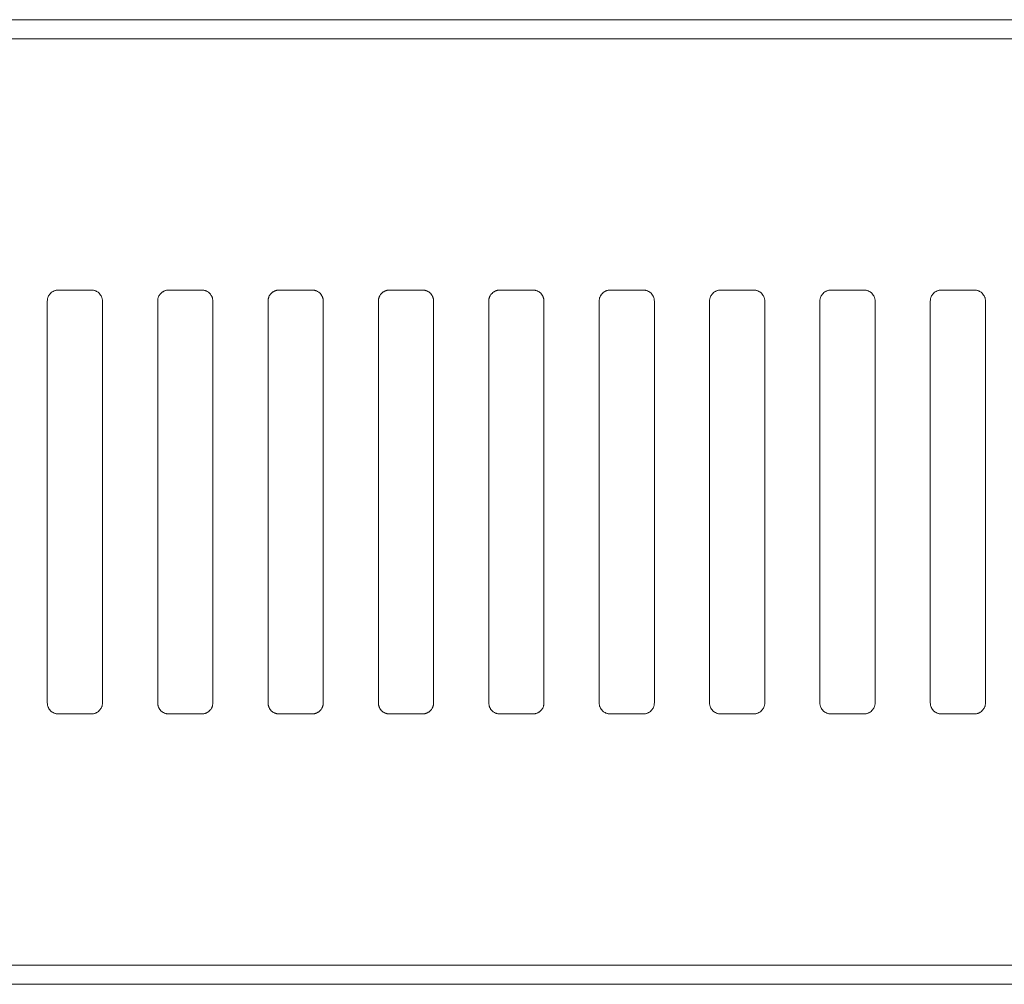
# Model space of a CAD drawing. Header units: millimetres. Extents: x 0 to 2122, y 0 to 1639.
# Tile 11 of 75: x 535 to 579, y 778 to 822. Entities that reach past the tile are written whole.
import ezdxf

# ---------------------------------------------------------------- set-up
doc = ezdxf.new("R2010")
doc.units = ezdxf.units.MM
doc.layers.add('1', color=7, linetype='Continuous', true_color=0xffffff)

msp = doc.modelspace()

# ---------------------------------------------------------------- linework, layer by layer
at = {"layer": '1', "color": 7, "linetype": 'Continuous', "lineweight": 13}
for p, q in [((763.193, 821.87), (344.193, 821.87)), ((763.193, 821.001), (344.193, 821.001)), ((536.293, 809.62), (537.793, 809.62)), ((541.293, 809.62), (542.793, 809.62)), ((546.293, 809.62), (547.793, 809.62)), ((551.293, 809.62), (552.793, 809.62)), ((556.293, 809.62), (557.793, 809.62)), ((561.293, 809.62), (562.793, 809.62)), ((566.293, 809.62), (567.793, 809.62)), ((571.293, 809.62), (572.793, 809.62)), ((576.293, 809.62), (577.793, 809.62)), ((535.793, 809.12), (535.793, 790.92)), ((538.293, 809.12), (538.293, 790.92)), ((540.793, 809.12), (540.793, 790.92)), ((543.293, 809.12), (543.293, 790.92)), ((545.793, 809.12), (545.793, 790.92)), ((548.293, 809.12), (548.293, 790.92)), ((550.793, 809.12), (550.793, 790.92)), ((553.293, 809.12), (553.293, 790.92)), ((555.793, 809.12), (555.793, 790.92)), ((558.293, 809.12), (558.293, 790.92)), ((560.793, 809.12), (560.793, 790.92)), ((563.293, 809.12), (563.293, 790.92)), ((565.793, 809.12), (565.793, 790.92)), ((568.293, 809.12), (568.293, 790.92)), ((570.793, 809.12), (570.793, 790.92)), ((573.293, 809.12), (573.293, 790.92)), ((575.793, 809.12), (575.793, 790.92)), ((578.293, 809.12), (578.293, 790.92)), ((536.293, 790.42), (537.793, 790.42)), ((541.293, 790.42), (542.793, 790.42)), ((546.293, 790.42), (547.793, 790.42)), ((551.293, 790.42), (552.793, 790.42)), ((556.293, 790.42), (557.793, 790.42)), ((561.293, 790.42), (562.793, 790.42)), ((566.293, 790.42), (567.793, 790.42)), ((571.293, 790.42), (572.793, 790.42)), ((576.293, 790.42), (577.793, 790.42)), ((763.193, 779.039), (344.193, 779.039)), ((763.193, 778.17), (344.193, 778.17))]:
    msp.add_line(p, q, dxfattribs=at)
for points, knots in [([(535.793, 809.12), (535.793, 809.153), (535.796, 809.186), (535.805, 809.233), (535.809, 809.249), (535.819, 809.281), (535.824, 809.296), (535.843, 809.342), (535.858, 809.37), (535.886, 809.411), (535.895, 809.424), (535.916, 809.45), (535.927, 809.462), (535.962, 809.496), (535.987, 809.517), (536.028, 809.545), (536.042, 809.553), (536.071, 809.569), (536.1, 809.583), (536.131, 809.594), (536.162, 809.603), (536.178, 809.607), (536.227, 809.617), (536.26, 809.62), (536.293, 809.62)], [0, 0, 0, 0, 0.125, 0.125, 0.1875, 0.1875, 0.25, 0.25, 0.375, 0.375, 0.4375, 0.4375, 0.5, 0.5, 0.625, 0.625, 0.6875, 0.6875, 0.75, 0.8125, 0.8125, 0.875, 0.875, 1, 1, 1, 1]), ([(537.793, 809.62), (537.826, 809.62), (537.858, 809.617), (537.906, 809.607), (537.922, 809.604), (537.954, 809.594), (537.969, 809.588), (538.015, 809.569), (538.043, 809.554), (538.084, 809.527), (538.097, 809.517), (538.123, 809.496), (538.135, 809.485), (538.17, 809.451), (538.19, 809.425), (538.213, 809.391), (538.217, 809.384), (538.226, 809.37), (538.238, 809.349), (538.255, 809.312), (538.266, 809.281), (538.276, 809.25), (538.28, 809.234), (538.289, 809.186), (538.293, 809.153), (538.293, 809.12)], [0, 0, 0, 0, 0.125, 0.125, 0.1875, 0.1875, 0.25, 0.25, 0.375, 0.375, 0.4375, 0.4375, 0.5, 0.5, 0.625, 0.625, 0.65625, 0.65625, 0.6875, 0.75, 0.8125, 0.8125, 0.875, 0.875, 1, 1, 1, 1]), ([(540.793, 809.12), (540.793, 809.153), (540.796, 809.186), (540.805, 809.233), (540.809, 809.249), (540.819, 809.281), (540.824, 809.296), (540.843, 809.342), (540.858, 809.37), (540.886, 809.411), (540.895, 809.424), (540.916, 809.45), (540.927, 809.462), (540.962, 809.496), (540.987, 809.517), (541.028, 809.545), (541.042, 809.553), (541.071, 809.569), (541.1, 809.583), (541.131, 809.594), (541.162, 809.603), (541.178, 809.607), (541.227, 809.617), (541.26, 809.62), (541.293, 809.62)], [0, 0, 0, 0, 0.125, 0.125, 0.1875, 0.1875, 0.25, 0.25, 0.375, 0.375, 0.4375, 0.4375, 0.5, 0.5, 0.625, 0.625, 0.6875, 0.6875, 0.75, 0.8125, 0.8125, 0.875, 0.875, 1, 1, 1, 1]), ([(542.793, 809.62), (542.826, 809.62), (542.858, 809.617), (542.906, 809.607), (542.922, 809.604), (542.954, 809.594), (542.969, 809.588), (543.015, 809.569), (543.043, 809.554), (543.084, 809.527), (543.097, 809.517), (543.123, 809.496), (543.135, 809.485), (543.17, 809.451), (543.19, 809.425), (543.213, 809.391), (543.217, 809.384), (543.226, 809.37), (543.238, 809.349), (543.255, 809.312), (543.266, 809.281), (543.276, 809.25), (543.28, 809.234), (543.289, 809.186), (543.293, 809.153), (543.293, 809.12)], [0, 0, 0, 0, 0.125, 0.125, 0.1875, 0.1875, 0.25, 0.25, 0.375, 0.375, 0.4375, 0.4375, 0.5, 0.5, 0.625, 0.625, 0.65625, 0.65625, 0.6875, 0.75, 0.8125, 0.8125, 0.875, 0.875, 1, 1, 1, 1]), ([(545.793, 809.12), (545.793, 809.153), (545.796, 809.186), (545.805, 809.233), (545.809, 809.249), (545.819, 809.281), (545.824, 809.296), (545.843, 809.342), (545.858, 809.37), (545.886, 809.411), (545.895, 809.424), (545.916, 809.45), (545.927, 809.462), (545.962, 809.496), (545.987, 809.517), (546.028, 809.545), (546.042, 809.553), (546.071, 809.569), (546.1, 809.583), (546.131, 809.594), (546.162, 809.603), (546.178, 809.607), (546.227, 809.617), (546.26, 809.62), (546.293, 809.62)], [0, 0, 0, 0, 0.125, 0.125, 0.1875, 0.1875, 0.25, 0.25, 0.375, 0.375, 0.4375, 0.4375, 0.5, 0.5, 0.625, 0.625, 0.6875, 0.6875, 0.75, 0.8125, 0.8125, 0.875, 0.875, 1, 1, 1, 1]), ([(547.793, 809.62), (547.826, 809.62), (547.858, 809.617), (547.906, 809.607), (547.922, 809.604), (547.954, 809.594), (547.969, 809.588), (548.015, 809.569), (548.043, 809.554), (548.084, 809.527), (548.097, 809.517), (548.123, 809.496), (548.135, 809.485), (548.17, 809.451), (548.19, 809.425), (548.213, 809.391), (548.217, 809.384), (548.226, 809.37), (548.238, 809.349), (548.255, 809.312), (548.266, 809.281), (548.276, 809.25), (548.28, 809.234), (548.289, 809.186), (548.293, 809.153), (548.293, 809.12)], [0, 0, 0, 0, 0.125, 0.125, 0.1875, 0.1875, 0.25, 0.25, 0.375, 0.375, 0.4375, 0.4375, 0.5, 0.5, 0.625, 0.625, 0.65625, 0.65625, 0.6875, 0.75, 0.8125, 0.8125, 0.875, 0.875, 1, 1, 1, 1]), ([(550.793, 809.12), (550.793, 809.153), (550.796, 809.186), (550.805, 809.233), (550.809, 809.249), (550.819, 809.281), (550.824, 809.296), (550.843, 809.342), (550.858, 809.37), (550.886, 809.411), (550.895, 809.424), (550.916, 809.45), (550.927, 809.462), (550.962, 809.496), (550.987, 809.517), (551.028, 809.545), (551.042, 809.553), (551.071, 809.569), (551.1, 809.583), (551.131, 809.594), (551.162, 809.603), (551.178, 809.607), (551.227, 809.617), (551.26, 809.62), (551.293, 809.62)], [0, 0, 0, 0, 0.125, 0.125, 0.1875, 0.1875, 0.25, 0.25, 0.375, 0.375, 0.4375, 0.4375, 0.5, 0.5, 0.625, 0.625, 0.6875, 0.6875, 0.75, 0.8125, 0.8125, 0.875, 0.875, 1, 1, 1, 1]), ([(552.793, 809.62), (552.826, 809.62), (552.858, 809.617), (552.906, 809.607), (552.922, 809.604), (552.954, 809.594), (552.969, 809.588), (553.015, 809.569), (553.043, 809.554), (553.084, 809.527), (553.097, 809.517), (553.123, 809.496), (553.135, 809.485), (553.17, 809.451), (553.19, 809.425), (553.213, 809.391), (553.217, 809.384), (553.226, 809.37), (553.238, 809.349), (553.255, 809.312), (553.266, 809.281), (553.276, 809.25), (553.28, 809.234), (553.289, 809.186), (553.293, 809.153), (553.293, 809.12)], [0, 0, 0, 0, 0.125, 0.125, 0.1875, 0.1875, 0.25, 0.25, 0.375, 0.375, 0.4375, 0.4375, 0.5, 0.5, 0.625, 0.625, 0.65625, 0.65625, 0.6875, 0.75, 0.8125, 0.8125, 0.875, 0.875, 1, 1, 1, 1]), ([(555.793, 809.12), (555.793, 809.153), (555.796, 809.186), (555.805, 809.233), (555.809, 809.249), (555.819, 809.281), (555.824, 809.296), (555.843, 809.342), (555.858, 809.37), (555.886, 809.411), (555.895, 809.424), (555.916, 809.45), (555.927, 809.462), (555.962, 809.496), (555.987, 809.517), (556.028, 809.545), (556.042, 809.553), (556.071, 809.569), (556.1, 809.583), (556.131, 809.594), (556.162, 809.603), (556.178, 809.607), (556.227, 809.617), (556.26, 809.62), (556.293, 809.62)], [0, 0, 0, 0, 0.125, 0.125, 0.1875, 0.1875, 0.25, 0.25, 0.375, 0.375, 0.4375, 0.4375, 0.5, 0.5, 0.625, 0.625, 0.6875, 0.6875, 0.75, 0.8125, 0.8125, 0.875, 0.875, 1, 1, 1, 1]), ([(557.793, 809.62), (557.826, 809.62), (557.858, 809.617), (557.906, 809.607), (557.922, 809.604), (557.954, 809.594), (557.969, 809.588), (558.015, 809.569), (558.043, 809.554), (558.084, 809.527), (558.097, 809.517), (558.123, 809.496), (558.135, 809.485), (558.17, 809.451), (558.19, 809.425), (558.213, 809.391), (558.217, 809.384), (558.226, 809.37), (558.238, 809.349), (558.255, 809.312), (558.266, 809.281), (558.276, 809.25), (558.28, 809.234), (558.289, 809.186), (558.293, 809.153), (558.293, 809.12)], [0, 0, 0, 0, 0.125, 0.125, 0.1875, 0.1875, 0.25, 0.25, 0.375, 0.375, 0.4375, 0.4375, 0.5, 0.5, 0.625, 0.625, 0.65625, 0.65625, 0.6875, 0.75, 0.8125, 0.8125, 0.875, 0.875, 1, 1, 1, 1]), ([(560.793, 809.12), (560.793, 809.153), (560.796, 809.186), (560.805, 809.233), (560.809, 809.249), (560.819, 809.281), (560.824, 809.296), (560.843, 809.342), (560.858, 809.37), (560.886, 809.411), (560.895, 809.424), (560.916, 809.45), (560.927, 809.462), (560.962, 809.496), (560.987, 809.517), (561.028, 809.545), (561.042, 809.553), (561.071, 809.569), (561.1, 809.583), (561.131, 809.594), (561.162, 809.603), (561.178, 809.607), (561.227, 809.617), (561.26, 809.62), (561.293, 809.62)], [0, 0, 0, 0, 0.125, 0.125, 0.1875, 0.1875, 0.25, 0.25, 0.375, 0.375, 0.4375, 0.4375, 0.5, 0.5, 0.625, 0.625, 0.6875, 0.6875, 0.75, 0.8125, 0.8125, 0.875, 0.875, 1, 1, 1, 1]), ([(562.793, 809.62), (562.826, 809.62), (562.858, 809.617), (562.906, 809.607), (562.922, 809.604), (562.954, 809.594), (562.969, 809.588), (563.015, 809.569), (563.043, 809.554), (563.084, 809.527), (563.097, 809.517), (563.123, 809.496), (563.135, 809.485), (563.17, 809.451), (563.19, 809.425), (563.213, 809.391), (563.217, 809.384), (563.226, 809.37), (563.238, 809.349), (563.255, 809.312), (563.266, 809.281), (563.276, 809.25), (563.28, 809.234), (563.289, 809.186), (563.293, 809.153), (563.293, 809.12)], [0, 0, 0, 0, 0.125, 0.125, 0.1875, 0.1875, 0.25, 0.25, 0.375, 0.375, 0.4375, 0.4375, 0.5, 0.5, 0.625, 0.625, 0.65625, 0.65625, 0.6875, 0.75, 0.8125, 0.8125, 0.875, 0.875, 1, 1, 1, 1]), ([(565.793, 809.12), (565.793, 809.153), (565.796, 809.186), (565.805, 809.233), (565.809, 809.249), (565.819, 809.281), (565.824, 809.296), (565.843, 809.342), (565.858, 809.37), (565.886, 809.411), (565.895, 809.424), (565.916, 809.45), (565.927, 809.462), (565.962, 809.496), (565.987, 809.517), (566.028, 809.545), (566.042, 809.553), (566.071, 809.569), (566.1, 809.583), (566.131, 809.594), (566.162, 809.603), (566.178, 809.607), (566.227, 809.617), (566.26, 809.62), (566.293, 809.62)], [0, 0, 0, 0, 0.125, 0.125, 0.1875, 0.1875, 0.25, 0.25, 0.375, 0.375, 0.4375, 0.4375, 0.5, 0.5, 0.625, 0.625, 0.6875, 0.6875, 0.75, 0.8125, 0.8125, 0.875, 0.875, 1, 1, 1, 1]), ([(567.793, 809.62), (567.826, 809.62), (567.858, 809.617), (567.906, 809.607), (567.922, 809.604), (567.954, 809.594), (567.969, 809.588), (568.015, 809.569), (568.043, 809.554), (568.084, 809.527), (568.097, 809.517), (568.123, 809.496), (568.135, 809.485), (568.17, 809.451), (568.19, 809.425), (568.213, 809.391), (568.217, 809.384), (568.226, 809.37), (568.238, 809.349), (568.255, 809.312), (568.266, 809.281), (568.276, 809.25), (568.28, 809.234), (568.289, 809.186), (568.293, 809.153), (568.293, 809.12)], [0, 0, 0, 0, 0.125, 0.125, 0.1875, 0.1875, 0.25, 0.25, 0.375, 0.375, 0.4375, 0.4375, 0.5, 0.5, 0.625, 0.625, 0.65625, 0.65625, 0.6875, 0.75, 0.8125, 0.8125, 0.875, 0.875, 1, 1, 1, 1]), ([(570.793, 809.12), (570.793, 809.153), (570.796, 809.186), (570.805, 809.233), (570.809, 809.249), (570.819, 809.281), (570.824, 809.296), (570.843, 809.342), (570.858, 809.37), (570.886, 809.411), (570.895, 809.424), (570.916, 809.45), (570.927, 809.462), (570.962, 809.496), (570.987, 809.517), (571.028, 809.545), (571.042, 809.553), (571.071, 809.569), (571.1, 809.583), (571.131, 809.594), (571.162, 809.603), (571.178, 809.607), (571.227, 809.617), (571.26, 809.62), (571.293, 809.62)], [0, 0, 0, 0, 0.125, 0.125, 0.1875, 0.1875, 0.25, 0.25, 0.375, 0.375, 0.4375, 0.4375, 0.5, 0.5, 0.625, 0.625, 0.6875, 0.6875, 0.75, 0.8125, 0.8125, 0.875, 0.875, 1, 1, 1, 1]), ([(572.793, 809.62), (572.826, 809.62), (572.858, 809.617), (572.906, 809.607), (572.922, 809.604), (572.954, 809.594), (572.969, 809.588), (573.015, 809.569), (573.043, 809.554), (573.084, 809.527), (573.097, 809.517), (573.123, 809.496), (573.135, 809.485), (573.17, 809.451), (573.19, 809.425), (573.213, 809.391), (573.217, 809.384), (573.226, 809.37), (573.238, 809.349), (573.255, 809.312), (573.266, 809.281), (573.276, 809.25), (573.28, 809.234), (573.289, 809.186), (573.293, 809.153), (573.293, 809.12)], [0, 0, 0, 0, 0.125, 0.125, 0.1875, 0.1875, 0.25, 0.25, 0.375, 0.375, 0.4375, 0.4375, 0.5, 0.5, 0.625, 0.625, 0.65625, 0.65625, 0.6875, 0.75, 0.8125, 0.8125, 0.875, 0.875, 1, 1, 1, 1]), ([(575.793, 809.12), (575.793, 809.153), (575.796, 809.186), (575.805, 809.233), (575.809, 809.249), (575.819, 809.281), (575.824, 809.296), (575.843, 809.342), (575.858, 809.37), (575.886, 809.411), (575.895, 809.424), (575.916, 809.45), (575.927, 809.462), (575.962, 809.496), (575.987, 809.517), (576.028, 809.545), (576.042, 809.553), (576.071, 809.569), (576.1, 809.583), (576.131, 809.594), (576.162, 809.603), (576.178, 809.607), (576.227, 809.617), (576.26, 809.62), (576.293, 809.62)], [0, 0, 0, 0, 0.125, 0.125, 0.1875, 0.1875, 0.25, 0.25, 0.375, 0.375, 0.4375, 0.4375, 0.5, 0.5, 0.625, 0.625, 0.6875, 0.6875, 0.75, 0.8125, 0.8125, 0.875, 0.875, 1, 1, 1, 1]), ([(577.793, 809.62), (577.826, 809.62), (577.858, 809.617), (577.906, 809.607), (577.922, 809.604), (577.954, 809.594), (577.969, 809.588), (578.015, 809.569), (578.043, 809.554), (578.084, 809.527), (578.097, 809.517), (578.123, 809.496), (578.135, 809.485), (578.17, 809.451), (578.19, 809.425), (578.213, 809.391), (578.217, 809.384), (578.226, 809.37), (578.238, 809.349), (578.255, 809.312), (578.266, 809.281), (578.276, 809.25), (578.28, 809.234), (578.289, 809.186), (578.293, 809.153), (578.293, 809.12)], [0, 0, 0, 0, 0.125, 0.125, 0.1875, 0.1875, 0.25, 0.25, 0.375, 0.375, 0.4375, 0.4375, 0.5, 0.5, 0.625, 0.625, 0.65625, 0.65625, 0.6875, 0.75, 0.8125, 0.8125, 0.875, 0.875, 1, 1, 1, 1]), ([(536.293, 790.42), (536.26, 790.42), (536.227, 790.424), (536.179, 790.433), (536.163, 790.437), (536.132, 790.447), (536.116, 790.452), (536.071, 790.471), (536.042, 790.486), (536.001, 790.514), (535.988, 790.524), (535.963, 790.544), (535.95, 790.555), (535.916, 790.59), (535.895, 790.615), (535.872, 790.649), (535.868, 790.656), (535.86, 790.67), (535.847, 790.692), (535.83, 790.729), (535.819, 790.759), (535.81, 790.79), (535.806, 790.806), (535.796, 790.855), (535.793, 790.887), (535.793, 790.92)], [0, 0, 0, 0, 0.125, 0.125, 0.1875, 0.1875, 0.25, 0.25, 0.375, 0.375, 0.4375, 0.4375, 0.5, 0.5, 0.625, 0.625, 0.65625, 0.65625, 0.6875, 0.75, 0.8125, 0.8125, 0.875, 0.875, 1, 1, 1, 1]), ([(538.293, 790.92), (538.293, 790.887), (538.289, 790.855), (538.28, 790.807), (538.276, 790.791), (538.267, 790.76), (538.261, 790.744), (538.242, 790.699), (538.227, 790.67), (538.2, 790.63), (538.19, 790.616), (538.169, 790.591), (538.158, 790.579), (538.124, 790.544), (538.099, 790.523), (538.058, 790.496), (538.043, 790.487), (538.015, 790.472), (537.985, 790.458), (537.954, 790.447), (537.923, 790.437), (537.907, 790.433), (537.859, 790.424), (537.826, 790.42), (537.793, 790.42)], [0, 0, 0, 0, 0.125, 0.125, 0.1875, 0.1875, 0.25, 0.25, 0.375, 0.375, 0.4375, 0.4375, 0.5, 0.5, 0.625, 0.625, 0.6875, 0.6875, 0.75, 0.8125, 0.8125, 0.875, 0.875, 1, 1, 1, 1]), ([(541.293, 790.42), (541.26, 790.42), (541.227, 790.424), (541.179, 790.433), (541.163, 790.437), (541.132, 790.447), (541.116, 790.452), (541.071, 790.471), (541.042, 790.486), (541.001, 790.514), (540.988, 790.524), (540.963, 790.544), (540.95, 790.555), (540.916, 790.59), (540.895, 790.615), (540.872, 790.649), (540.868, 790.656), (540.86, 790.67), (540.847, 790.692), (540.83, 790.729), (540.819, 790.759), (540.81, 790.79), (540.806, 790.806), (540.796, 790.855), (540.793, 790.887), (540.793, 790.92)], [0, 0, 0, 0, 0.125, 0.125, 0.1875, 0.1875, 0.25, 0.25, 0.375, 0.375, 0.4375, 0.4375, 0.5, 0.5, 0.625, 0.625, 0.65625, 0.65625, 0.6875, 0.75, 0.8125, 0.8125, 0.875, 0.875, 1, 1, 1, 1]), ([(543.293, 790.92), (543.293, 790.887), (543.289, 790.855), (543.28, 790.807), (543.276, 790.791), (543.267, 790.76), (543.261, 790.744), (543.242, 790.699), (543.227, 790.67), (543.2, 790.63), (543.19, 790.616), (543.169, 790.591), (543.158, 790.579), (543.124, 790.544), (543.099, 790.523), (543.058, 790.496), (543.043, 790.487), (543.015, 790.472), (542.985, 790.458), (542.954, 790.447), (542.923, 790.437), (542.907, 790.433), (542.859, 790.424), (542.826, 790.42), (542.793, 790.42)], [0, 0, 0, 0, 0.125, 0.125, 0.1875, 0.1875, 0.25, 0.25, 0.375, 0.375, 0.4375, 0.4375, 0.5, 0.5, 0.625, 0.625, 0.6875, 0.6875, 0.75, 0.8125, 0.8125, 0.875, 0.875, 1, 1, 1, 1]), ([(546.293, 790.42), (546.26, 790.42), (546.227, 790.424), (546.179, 790.433), (546.163, 790.437), (546.132, 790.447), (546.116, 790.452), (546.071, 790.471), (546.042, 790.486), (546.001, 790.514), (545.988, 790.524), (545.963, 790.544), (545.95, 790.555), (545.916, 790.59), (545.895, 790.615), (545.872, 790.649), (545.868, 790.656), (545.86, 790.67), (545.847, 790.692), (545.83, 790.729), (545.819, 790.759), (545.81, 790.79), (545.806, 790.806), (545.796, 790.855), (545.793, 790.887), (545.793, 790.92)], [0, 0, 0, 0, 0.125, 0.125, 0.1875, 0.1875, 0.25, 0.25, 0.375, 0.375, 0.4375, 0.4375, 0.5, 0.5, 0.625, 0.625, 0.65625, 0.65625, 0.6875, 0.75, 0.8125, 0.8125, 0.875, 0.875, 1, 1, 1, 1]), ([(548.293, 790.92), (548.293, 790.887), (548.289, 790.855), (548.28, 790.807), (548.276, 790.791), (548.267, 790.76), (548.261, 790.744), (548.242, 790.699), (548.227, 790.67), (548.2, 790.63), (548.19, 790.616), (548.169, 790.591), (548.158, 790.579), (548.124, 790.544), (548.099, 790.523), (548.058, 790.496), (548.043, 790.487), (548.015, 790.472), (547.985, 790.458), (547.954, 790.447), (547.923, 790.437), (547.907, 790.433), (547.859, 790.424), (547.826, 790.42), (547.793, 790.42)], [0, 0, 0, 0, 0.125, 0.125, 0.1875, 0.1875, 0.25, 0.25, 0.375, 0.375, 0.4375, 0.4375, 0.5, 0.5, 0.625, 0.625, 0.6875, 0.6875, 0.75, 0.8125, 0.8125, 0.875, 0.875, 1, 1, 1, 1]), ([(551.293, 790.42), (551.26, 790.42), (551.227, 790.424), (551.179, 790.433), (551.163, 790.437), (551.132, 790.447), (551.116, 790.452), (551.071, 790.471), (551.042, 790.486), (551.001, 790.514), (550.988, 790.524), (550.963, 790.544), (550.95, 790.555), (550.916, 790.59), (550.895, 790.615), (550.872, 790.649), (550.868, 790.656), (550.86, 790.67), (550.847, 790.692), (550.83, 790.729), (550.819, 790.759), (550.81, 790.79), (550.806, 790.806), (550.796, 790.855), (550.793, 790.887), (550.793, 790.92)], [0, 0, 0, 0, 0.125, 0.125, 0.1875, 0.1875, 0.25, 0.25, 0.375, 0.375, 0.4375, 0.4375, 0.5, 0.5, 0.625, 0.625, 0.65625, 0.65625, 0.6875, 0.75, 0.8125, 0.8125, 0.875, 0.875, 1, 1, 1, 1]), ([(553.293, 790.92), (553.293, 790.887), (553.289, 790.855), (553.28, 790.807), (553.276, 790.791), (553.267, 790.76), (553.261, 790.744), (553.242, 790.699), (553.227, 790.67), (553.2, 790.63), (553.19, 790.616), (553.169, 790.591), (553.158, 790.579), (553.124, 790.544), (553.099, 790.523), (553.058, 790.496), (553.043, 790.487), (553.015, 790.472), (552.985, 790.458), (552.954, 790.447), (552.923, 790.437), (552.907, 790.433), (552.859, 790.424), (552.826, 790.42), (552.793, 790.42)], [0, 0, 0, 0, 0.125, 0.125, 0.1875, 0.1875, 0.25, 0.25, 0.375, 0.375, 0.4375, 0.4375, 0.5, 0.5, 0.625, 0.625, 0.6875, 0.6875, 0.75, 0.8125, 0.8125, 0.875, 0.875, 1, 1, 1, 1]), ([(556.293, 790.42), (556.26, 790.42), (556.227, 790.424), (556.179, 790.433), (556.163, 790.437), (556.132, 790.447), (556.116, 790.452), (556.071, 790.471), (556.042, 790.486), (556.001, 790.514), (555.988, 790.524), (555.963, 790.544), (555.95, 790.555), (555.916, 790.59), (555.895, 790.615), (555.872, 790.649), (555.868, 790.656), (555.86, 790.67), (555.847, 790.692), (555.83, 790.729), (555.819, 790.759), (555.81, 790.79), (555.806, 790.806), (555.796, 790.855), (555.793, 790.887), (555.793, 790.92)], [0, 0, 0, 0, 0.125, 0.125, 0.1875, 0.1875, 0.25, 0.25, 0.375, 0.375, 0.4375, 0.4375, 0.5, 0.5, 0.625, 0.625, 0.65625, 0.65625, 0.6875, 0.75, 0.8125, 0.8125, 0.875, 0.875, 1, 1, 1, 1]), ([(558.293, 790.92), (558.293, 790.887), (558.289, 790.855), (558.28, 790.807), (558.276, 790.791), (558.267, 790.76), (558.261, 790.744), (558.242, 790.699), (558.227, 790.67), (558.2, 790.63), (558.19, 790.616), (558.169, 790.591), (558.158, 790.579), (558.124, 790.544), (558.099, 790.523), (558.058, 790.496), (558.043, 790.487), (558.015, 790.472), (557.985, 790.458), (557.954, 790.447), (557.923, 790.437), (557.907, 790.433), (557.859, 790.424), (557.826, 790.42), (557.793, 790.42)], [0, 0, 0, 0, 0.125, 0.125, 0.1875, 0.1875, 0.25, 0.25, 0.375, 0.375, 0.4375, 0.4375, 0.5, 0.5, 0.625, 0.625, 0.6875, 0.6875, 0.75, 0.8125, 0.8125, 0.875, 0.875, 1, 1, 1, 1]), ([(561.293, 790.42), (561.26, 790.42), (561.227, 790.424), (561.179, 790.433), (561.163, 790.437), (561.132, 790.447), (561.116, 790.452), (561.071, 790.471), (561.042, 790.486), (561.001, 790.514), (560.988, 790.524), (560.963, 790.544), (560.95, 790.555), (560.916, 790.59), (560.895, 790.615), (560.872, 790.649), (560.868, 790.656), (560.86, 790.67), (560.847, 790.692), (560.83, 790.729), (560.819, 790.759), (560.81, 790.79), (560.806, 790.806), (560.796, 790.855), (560.793, 790.887), (560.793, 790.92)], [0, 0, 0, 0, 0.125, 0.125, 0.1875, 0.1875, 0.25, 0.25, 0.375, 0.375, 0.4375, 0.4375, 0.5, 0.5, 0.625, 0.625, 0.65625, 0.65625, 0.6875, 0.75, 0.8125, 0.8125, 0.875, 0.875, 1, 1, 1, 1]), ([(563.293, 790.92), (563.293, 790.887), (563.289, 790.855), (563.28, 790.807), (563.276, 790.791), (563.267, 790.76), (563.261, 790.744), (563.242, 790.699), (563.227, 790.67), (563.2, 790.63), (563.19, 790.616), (563.169, 790.591), (563.158, 790.579), (563.124, 790.544), (563.099, 790.523), (563.058, 790.496), (563.043, 790.487), (563.015, 790.472), (562.985, 790.458), (562.954, 790.447), (562.923, 790.437), (562.907, 790.433), (562.859, 790.424), (562.826, 790.42), (562.793, 790.42)], [0, 0, 0, 0, 0.125, 0.125, 0.1875, 0.1875, 0.25, 0.25, 0.375, 0.375, 0.4375, 0.4375, 0.5, 0.5, 0.625, 0.625, 0.6875, 0.6875, 0.75, 0.8125, 0.8125, 0.875, 0.875, 1, 1, 1, 1]), ([(566.293, 790.42), (566.26, 790.42), (566.227, 790.424), (566.179, 790.433), (566.163, 790.437), (566.132, 790.447), (566.116, 790.452), (566.071, 790.471), (566.042, 790.486), (566.001, 790.514), (565.988, 790.524), (565.963, 790.544), (565.95, 790.555), (565.916, 790.59), (565.895, 790.615), (565.872, 790.649), (565.868, 790.656), (565.86, 790.67), (565.847, 790.692), (565.83, 790.729), (565.819, 790.759), (565.81, 790.79), (565.806, 790.806), (565.796, 790.855), (565.793, 790.887), (565.793, 790.92)], [0, 0, 0, 0, 0.125, 0.125, 0.1875, 0.1875, 0.25, 0.25, 0.375, 0.375, 0.4375, 0.4375, 0.5, 0.5, 0.625, 0.625, 0.65625, 0.65625, 0.6875, 0.75, 0.8125, 0.8125, 0.875, 0.875, 1, 1, 1, 1]), ([(568.293, 790.92), (568.293, 790.887), (568.289, 790.855), (568.28, 790.807), (568.276, 790.791), (568.267, 790.76), (568.261, 790.744), (568.242, 790.699), (568.227, 790.67), (568.2, 790.63), (568.19, 790.616), (568.169, 790.591), (568.158, 790.579), (568.124, 790.544), (568.099, 790.523), (568.058, 790.496), (568.043, 790.487), (568.015, 790.472), (567.985, 790.458), (567.954, 790.447), (567.923, 790.437), (567.907, 790.433), (567.859, 790.424), (567.826, 790.42), (567.793, 790.42)], [0, 0, 0, 0, 0.125, 0.125, 0.1875, 0.1875, 0.25, 0.25, 0.375, 0.375, 0.4375, 0.4375, 0.5, 0.5, 0.625, 0.625, 0.6875, 0.6875, 0.75, 0.8125, 0.8125, 0.875, 0.875, 1, 1, 1, 1]), ([(571.293, 790.42), (571.26, 790.42), (571.227, 790.424), (571.179, 790.433), (571.163, 790.437), (571.132, 790.447), (571.116, 790.452), (571.071, 790.471), (571.042, 790.486), (571.001, 790.514), (570.988, 790.524), (570.963, 790.544), (570.95, 790.555), (570.916, 790.59), (570.895, 790.615), (570.872, 790.649), (570.868, 790.656), (570.86, 790.67), (570.847, 790.692), (570.83, 790.729), (570.819, 790.759), (570.81, 790.79), (570.806, 790.806), (570.796, 790.855), (570.793, 790.887), (570.793, 790.92)], [0, 0, 0, 0, 0.125, 0.125, 0.1875, 0.1875, 0.25, 0.25, 0.375, 0.375, 0.4375, 0.4375, 0.5, 0.5, 0.625, 0.625, 0.65625, 0.65625, 0.6875, 0.75, 0.8125, 0.8125, 0.875, 0.875, 1, 1, 1, 1]), ([(573.293, 790.92), (573.293, 790.887), (573.289, 790.855), (573.28, 790.807), (573.276, 790.791), (573.267, 790.76), (573.261, 790.744), (573.242, 790.699), (573.227, 790.67), (573.2, 790.63), (573.19, 790.616), (573.169, 790.591), (573.158, 790.579), (573.124, 790.544), (573.099, 790.523), (573.058, 790.496), (573.043, 790.487), (573.015, 790.472), (572.985, 790.458), (572.954, 790.447), (572.923, 790.437), (572.907, 790.433), (572.859, 790.424), (572.826, 790.42), (572.793, 790.42)], [0, 0, 0, 0, 0.125, 0.125, 0.1875, 0.1875, 0.25, 0.25, 0.375, 0.375, 0.4375, 0.4375, 0.5, 0.5, 0.625, 0.625, 0.6875, 0.6875, 0.75, 0.8125, 0.8125, 0.875, 0.875, 1, 1, 1, 1]), ([(576.293, 790.42), (576.26, 790.42), (576.227, 790.424), (576.179, 790.433), (576.163, 790.437), (576.132, 790.447), (576.116, 790.452), (576.071, 790.471), (576.042, 790.486), (576.001, 790.514), (575.988, 790.524), (575.963, 790.544), (575.95, 790.555), (575.916, 790.59), (575.895, 790.615), (575.872, 790.649), (575.868, 790.656), (575.86, 790.67), (575.847, 790.692), (575.83, 790.729), (575.819, 790.759), (575.81, 790.79), (575.806, 790.806), (575.796, 790.855), (575.793, 790.887), (575.793, 790.92)], [0, 0, 0, 0, 0.125, 0.125, 0.1875, 0.1875, 0.25, 0.25, 0.375, 0.375, 0.4375, 0.4375, 0.5, 0.5, 0.625, 0.625, 0.65625, 0.65625, 0.6875, 0.75, 0.8125, 0.8125, 0.875, 0.875, 1, 1, 1, 1]), ([(578.293, 790.92), (578.293, 790.887), (578.289, 790.855), (578.28, 790.807), (578.276, 790.791), (578.267, 790.76), (578.261, 790.744), (578.242, 790.699), (578.227, 790.67), (578.2, 790.63), (578.19, 790.616), (578.169, 790.591), (578.158, 790.579), (578.124, 790.544), (578.099, 790.523), (578.058, 790.496), (578.043, 790.487), (578.015, 790.472), (577.985, 790.458), (577.954, 790.447), (577.923, 790.437), (577.907, 790.433), (577.859, 790.424), (577.826, 790.42), (577.793, 790.42)], [0, 0, 0, 0, 0.125, 0.125, 0.1875, 0.1875, 0.25, 0.25, 0.375, 0.375, 0.4375, 0.4375, 0.5, 0.5, 0.625, 0.625, 0.6875, 0.6875, 0.75, 0.8125, 0.8125, 0.875, 0.875, 1, 1, 1, 1])]:
    msp.add_open_spline(points, degree=3, knots=knots, dxfattribs=at)

doc.saveas('drawing.dxf')
